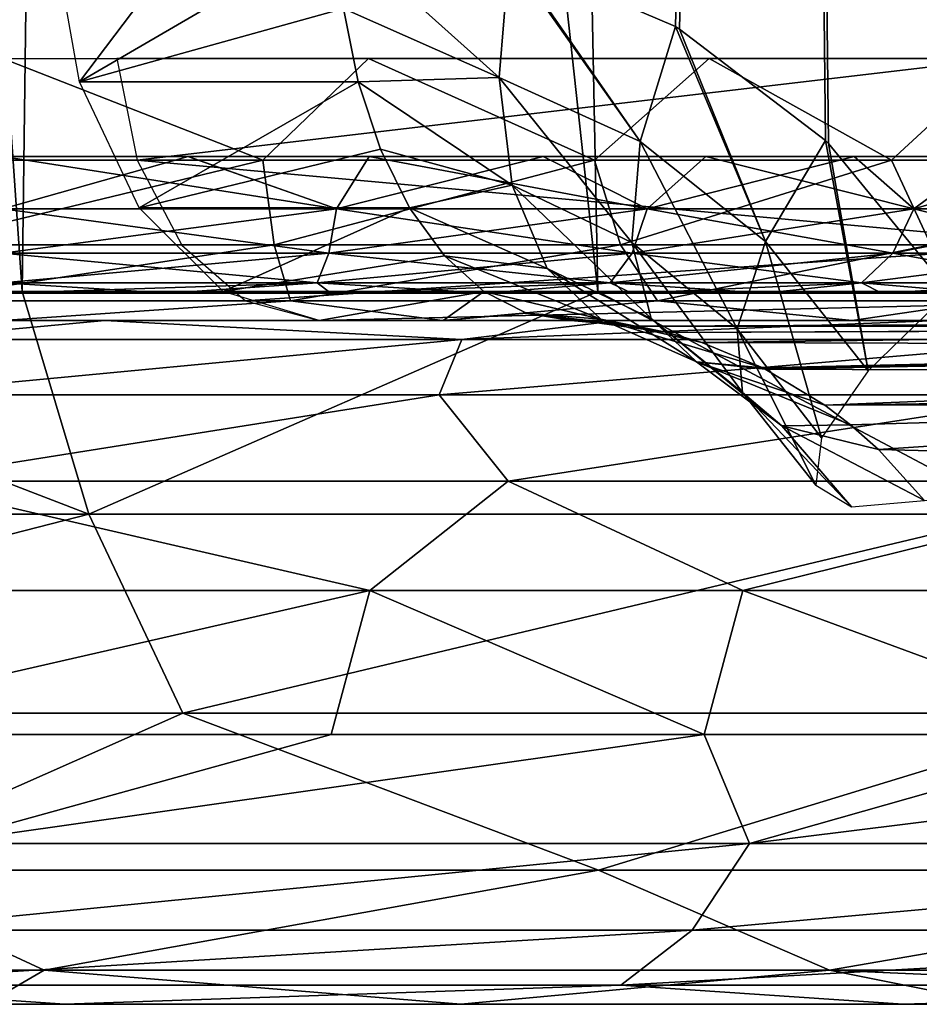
# Model space of a CAD drawing. Header units: millimetres. Extents: x -148 to 148, y -43 to 91.
# Tile 14 of 149: x -89.88 to -83.3, y -42.75 to -35.55. Entities that reach past the tile are written whole.
import ezdxf

# ---------------------------------------------------------------- set-up
doc = ezdxf.new("R2010")
doc.units = ezdxf.units.MM
doc.header["$LTSCALE"] = 65.185185
for name, color, linetype in [('148', 7, 'CONTINUOUS'), ('149', 7, 'CONTINUOUS'), ('20', 7, 'CONTINUOUS'), ('27', 7, 'CONTINUOUS'), ('29', 7, 'CONTINUOUS'), ('30', 7, 'CONTINUOUS'), ('322', 7, 'CONTINUOUS'), ('323', 7, 'CONTINUOUS'), ('324', 7, 'CONTINUOUS'), ('34', 7, 'CONTINUOUS'), ('44', 7, 'CONTINUOUS'), ('47', 7, 'CONTINUOUS'), ('50', 7, 'CONTINUOUS'), ('79', 7, 'CONTINUOUS'), ('81', 7, 'CONTINUOUS')]:
    doc.layers.add(name, color=color, linetype=linetype)

msp = doc.modelspace()

# ---------------------------------------------------------------- linework, layer by layer
at = {"layer": '148', "color": 7, "linetype": 'Continuous'}
for points in [[(-90.6364, -36.5774, -10.9791), (-90.0006, -35.833, -11.1677), (-88.1001, -36.5774, -11.1325), (-90.6364, -36.5774, -10.9791)], [(-90.0006, -35.833, -11.1677), (-87.3262, -35.833, -11.5197), (-88.1001, -36.5774, -11.1325), (-90.0006, -35.833, -11.1677)], [(-88.1001, -36.5774, -11.1325), (-87.3262, -35.833, -11.5197), (-85.6742, -36.5774, -11.8884), (-88.1001, -36.5774, -11.1325)], [(-87.3262, -35.833, -11.5197), (-84.834, -35.833, -12.5519), (-85.6742, -36.5774, -11.8884), (-87.3262, -35.833, -11.5197)], [(-85.6742, -36.5774, -11.8884), (-84.834, -35.833, -12.5519), (-83.4997, -36.5774, -13.2029), (-85.6742, -36.5774, -11.8884)], [(-84.834, -35.833, -12.5519), (-82.694, -35.833, -14.194), (-83.4997, -36.5774, -13.2029), (-84.834, -35.833, -12.5519)], [(-83.4997, -36.5774, -13.2029), (-82.694, -35.833, -14.194), (-81.7029, -36.5774, -14.9997), (-83.4997, -36.5774, -13.2029)], [(-90.6364, -36.5774, -10.9791), (-88.1001, -36.5774, -11.1325), (-90.6645, -37.1978, -10.5151), (-90.6364, -36.5774, -10.9791)], [(-90.6645, -37.1978, -10.5151), (-88.1001, -36.5774, -11.1325), (-88.0163, -37.1978, -10.6753), (-90.6645, -37.1978, -10.5151)], [(-88.1001, -36.5774, -11.1325), (-85.6742, -36.5774, -11.8884), (-88.0163, -37.1978, -10.6753), (-88.1001, -36.5774, -11.1325)], [(-88.0163, -37.1978, -10.6753), (-85.6742, -36.5774, -11.8884), (-85.4834, -37.1978, -11.4646), (-88.0163, -37.1978, -10.6753)], [(-85.6742, -36.5774, -11.8884), (-83.4997, -36.5774, -13.2029), (-85.4834, -37.1978, -11.4646), (-85.6742, -36.5774, -11.8884)], [(-85.4834, -37.1978, -11.4646), (-83.4997, -36.5774, -13.2029), (-83.213, -37.1978, -12.8371), (-85.4834, -37.1978, -11.4646)], [(-83.4997, -36.5774, -13.2029), (-81.7029, -36.5774, -14.9997), (-83.213, -37.1978, -12.8371), (-83.4997, -36.5774, -13.2029)], [(-90.7042, -37.6072, -9.8581), (-88.0163, -37.1978, -10.6753), (-87.8977, -37.6072, -10.0279), (-90.7042, -37.6072, -9.8581)], [(-90.6645, -37.1978, -10.5151), (-88.0163, -37.1978, -10.6753), (-90.7042, -37.6072, -9.8581), (-90.6645, -37.1978, -10.5151)], [(-88.0163, -37.1978, -10.6753), (-85.4834, -37.1978, -11.4646), (-87.8977, -37.6072, -10.0279), (-88.0163, -37.1978, -10.6753)], [(-87.8977, -37.6072, -10.0279), (-85.4834, -37.1978, -11.4646), (-85.2133, -37.6072, -10.8644), (-87.8977, -37.6072, -10.0279)], [(-85.4834, -37.1978, -11.4646), (-83.213, -37.1978, -12.8371), (-85.2133, -37.6072, -10.8644), (-85.4834, -37.1978, -11.4646)], [(-85.2133, -37.6072, -10.8644), (-83.213, -37.1978, -12.8371), (-82.8071, -37.6072, -12.3189), (-85.2133, -37.6072, -10.8644)], [(-90.0007, -37.75, -9.0757), (-90.7042, -37.6072, -9.8581), (-87.8977, -37.6072, -10.0279), (-90.0007, -37.75, -9.0757)], [(-86.7848, -37.75, -9.4989), (-90.0007, -37.75, -9.0757), (-87.8977, -37.6072, -10.0279), (-86.7848, -37.75, -9.4989)], [(-86.7848, -37.75, -9.4989), (-87.8977, -37.6072, -10.0279), (-85.2133, -37.6072, -10.8644), (-86.7848, -37.75, -9.4989)], [(-83.788, -37.75, -10.7401), (-86.7848, -37.75, -9.4989), (-85.2133, -37.6072, -10.8644), (-83.788, -37.75, -10.7401)], [(-83.788, -37.75, -10.7401), (-85.2133, -37.6072, -10.8644), (-82.8071, -37.6072, -12.3189), (-83.788, -37.75, -10.7401)], [(-81.2147, -37.75, -12.7147), (-83.788, -37.75, -10.7401), (-82.8071, -37.6072, -12.3189), (-81.2147, -37.75, -12.7147)]]:
    msp.add_3dface(points, dxfattribs=at)
at = {"layer": '149', "color": 7, "linetype": 'Continuous'}
for points in [[(-82.694, -35.833, -28.806), (-89.1666, -35.833, -35.2786), (-89.0191, -36.5788, -35.4261), (-82.694, -35.833, -28.806)], [(-82.547, -36.5774, -28.953), (-82.694, -35.833, -28.806), (-89.0191, -36.5788, -35.4261), (-82.547, -36.5774, -28.953)], [(-82.2183, -37.1978, -29.2817), (-82.547, -36.5774, -28.953), (-89.0191, -36.5788, -35.4261), (-82.2183, -37.1978, -29.2817)], [(-88.6905, -37.1983, -35.7547), (-82.2183, -37.1978, -29.2817), (-89.0191, -36.5788, -35.4261), (-88.6905, -37.1983, -35.7547)], [(-88.2255, -37.6072, -36.2197), (-82.2183, -37.1978, -29.2817), (-88.6905, -37.1983, -35.7547), (-88.2255, -37.6072, -36.2197)], [(-81.7529, -37.6072, -29.7471), (-82.2183, -37.1978, -29.2817), (-88.2255, -37.6072, -36.2197), (-81.7529, -37.6072, -29.7471)], [(-87.6873, -37.75, -36.7579), (-81.7529, -37.6072, -29.7471), (-88.2255, -37.6072, -36.2197), (-87.6873, -37.75, -36.7579)], [(-87.6873, -37.75, -36.7579), (-81.2147, -37.75, -30.2853), (-81.7529, -37.6072, -29.7471), (-87.6873, -37.75, -36.7579)]]:
    msp.add_3dface(points, dxfattribs=at)
at = {"layer": '20', "color": 7, "linetype": 'Continuous'}
for points in [[(-89.5467, -42.75, 24.5102), (-93.1808, -42.75, 28.7782), (-94.1168, -42.75, 19.5701), (-89.5467, -42.75, 24.5102)], [(-90.1283, -42.75, 31.4979), (-93.1808, -42.75, 28.7782), (-89.5467, -42.75, 24.5102), (-90.1283, -42.75, 31.4979)], [(-86.6518, -42.75, 34.2473), (-90.1283, -42.75, 31.4979), (-89.5467, -42.75, 24.5102), (-86.6518, -42.75, 34.2473)], [(-83.4162, -42.75, 29.6778), (-86.6518, -42.75, 34.2473), (-89.5467, -42.75, 24.5102), (-83.4162, -42.75, 29.6778)], [(-82.712, -42.75, 37.0119), (-86.6518, -42.75, 34.2473), (-83.4162, -42.75, 29.6778), (-82.712, -42.75, 37.0119)], [(-79.6773, -42.75, 32.3087), (-82.712, -42.75, 37.0119), (-83.4162, -42.75, 29.6778), (-79.6773, -42.75, 32.3087)]]:
    msp.add_3dface(points, dxfattribs=at)
at = {"layer": '27', "color": 7, "linetype": 'Continuous'}
for points in [[(-91.9554, -37.75, 12.2819), (-90.0007, -37.75, -9.0757), (-89.2547, -37.75, 16.0054), (-91.9554, -37.75, 12.2819)], [(-90.0007, -37.75, -9.0757), (-86.7848, -37.75, -9.4989), (-89.2547, -37.75, 16.0054), (-90.0007, -37.75, -9.0757)], [(-89.2547, -37.75, 16.0054), (-86.7848, -37.75, -9.4989), (-85.4981, -37.75, 20.0505), (-89.2547, -37.75, 16.0054)], [(-86.7808, -37.75, -37.4135), (-85.849, -37.75, -38.069), (-87.6873, -37.75, -36.7579), (-86.7808, -37.75, -37.4135)], [(-87.6873, -37.75, -36.7579), (-85.849, -37.75, -38.069), (-81.2147, -37.75, -30.2853), (-87.6873, -37.75, -36.7579)], [(-86.7848, -37.75, -9.4989), (-83.788, -37.75, -10.7401), (-85.4981, -37.75, 20.0505), (-86.7848, -37.75, -9.4989)], [(-81.2147, -37.75, -30.2853), (-85.849, -37.75, -38.069), (-75.5763, -37.75, -27.7963), (-81.2147, -37.75, -30.2853)], [(-85.4981, -37.75, 20.0505), (-83.788, -37.75, -10.7401), (-83.1552, -37.75, 22.1774), (-85.4981, -37.75, 20.0505)], [(-83.788, -37.75, -10.7401), (-81.2147, -37.75, -12.7147), (-83.1552, -37.75, 22.1774), (-83.788, -37.75, -10.7401)]]:
    msp.add_3dface(points, dxfattribs=at)
at = {"layer": '29', "color": 7, "linetype": 'Continuous'}
for points in [[(-87.3162, -39.7239, 22.2127), (-91.9253, -40.7761, 17.7969), (-91.6465, -39.7239, 17.5327), (-87.3162, -39.7239, 22.2127)], [(-87.5987, -40.7761, 22.4724), (-91.9253, -40.7761, 17.7969), (-87.3162, -39.7239, 22.2127), (-87.5987, -40.7761, 22.4724)], [(-84.8709, -40.7761, 24.9222), (-87.5987, -40.7761, 22.4724), (-87.3162, -39.7239, 22.2127), (-84.8709, -40.7761, 24.9222)], [(-84.5894, -39.7239, 24.6587), (-84.8709, -40.7761, 24.9222), (-87.3162, -39.7239, 22.2127), (-84.5894, -39.7239, 24.6587)], [(-81.7271, -40.7761, 27.4209), (-84.8709, -40.7761, 24.9222), (-84.5894, -39.7239, 24.6587), (-81.7271, -40.7761, 27.4209)], [(-81.4399, -39.7239, 27.1575), (-81.7271, -40.7761, 27.4209), (-84.5894, -39.7239, 24.6587), (-81.4399, -39.7239, 27.1575)]]:
    msp.add_3dface(points, dxfattribs=at)
at = {"layer": '30', "color": 7, "linetype": 'Continuous'}
for points in [[(-93.6022, -37.5378, 35.7529), (-89.8602, -37.5378, 38.7061), (-92.2525, -3, 39.1627), (-93.6022, -37.5378, 35.7529)], [(-92.2525, -3, 39.1627), (-89.8602, -37.5378, 38.7061), (-89.4111, -3, 41.2711), (-92.2525, -3, 39.1627)], [(-89.8602, -37.5378, 38.7061), (-85.6481, -37.5378, 41.6551), (-89.4111, -3, 41.2711), (-89.8602, -37.5378, 38.7061)], [(-89.4111, -3, 41.2711), (-85.6481, -37.5378, 41.6551), (-86.3352, -3, 43.3693), (-89.4111, -3, 41.2711)], [(-85.6481, -37.5378, 41.6551), (-82.567, -37.5378, 43.6052), (-86.3352, -3, 43.3693), (-85.6481, -37.5378, 41.6551)], [(-86.3352, -3, 43.3693), (-82.567, -37.5378, 43.6052), (-83.014, -3, 45.4497), (-86.3352, -3, 43.3693)], [(-86.2775, -35.0885, -41.3909), (-84.3395, -3, -44.6407), (-85.0818, -35.6009, -42.1466), (-86.2775, -35.0885, -41.3909)], [(-85.0818, -35.6009, -42.1466), (-84.3395, -3, -44.6407), (-85.0514, -35.6187, -42.1652), (-85.0818, -35.6009, -42.1466)], [(-85.0514, -35.6187, -42.1652), (-84.3395, -3, -44.6407), (-83.9846, -36.4331, -42.7962), (-85.0514, -35.6187, -42.1652)], [(-83.9846, -36.4331, -42.7962), (-84.3395, -3, -44.6407), (-83.9612, -36.4557, -42.8095), (-83.9846, -36.4331, -42.7962)], [(-83.9612, -36.4557, -42.8095), (-84.3395, -3, -44.6407), (-83.0737, -37.5378, -43.2953), (-83.9612, -36.4557, -42.8095)], [(-84.3395, -3, -44.6407), (-80.9539, -3, -46.6545), (-83.0737, -37.5378, -43.2953), (-84.3395, -3, -44.6407)]]:
    msp.add_3dface(points, dxfattribs=at)
at = {"layer": '322', "color": 98, "linetype": 'Continuous', "true_color": 0x001a00}
for points in [[(-98.1592, -37.55, -19.1174), (-98.5, -37.55, -21.5), (-81.8408, -37.55, -19.1174), (-98.1592, -37.55, -19.1174)], [(-98.5, -37.55, -21.5), (-81.5, -37.55, -21.5), (-81.8408, -37.55, -19.1174), (-98.5, -37.55, -21.5)], [(-98.1592, -37.55, -23.8826), (-81.5, -37.55, -21.5), (-98.5, -37.55, -21.5), (-98.1592, -37.55, -23.8826)], [(-82.2632, -37.55, -17.9798), (-98.1592, -37.55, -19.1174), (-81.8408, -37.55, -19.1174), (-82.2632, -37.55, -17.9798)], [(-97.7368, -37.55, -17.9798), (-98.1592, -37.55, -19.1174), (-82.2632, -37.55, -17.9798), (-97.7368, -37.55, -17.9798)], [(-97.7368, -37.55, -25.0202), (-81.8408, -37.55, -23.8826), (-98.1592, -37.55, -23.8826), (-97.7368, -37.55, -25.0202)], [(-81.8408, -37.55, -23.8826), (-81.5, -37.55, -21.5), (-98.1592, -37.55, -23.8826), (-81.8408, -37.55, -23.8826)], [(-82.844, -37.55, -16.9129), (-97.7368, -37.55, -17.9798), (-82.2632, -37.55, -17.9798), (-82.844, -37.55, -16.9129)], [(-97.156, -37.55, -16.9129), (-97.7368, -37.55, -17.9798), (-82.844, -37.55, -16.9129), (-97.156, -37.55, -16.9129)], [(-97.156, -37.55, -26.0871), (-82.2632, -37.55, -25.0202), (-97.7368, -37.55, -25.0202), (-97.156, -37.55, -26.0871)], [(-82.2632, -37.55, -25.0202), (-81.8408, -37.55, -23.8826), (-97.7368, -37.55, -25.0202), (-82.2632, -37.55, -25.0202)], [(-96.4293, -37.55, -15.94), (-97.156, -37.55, -16.9129), (-83.5707, -37.55, -15.94), (-96.4293, -37.55, -15.94)], [(-83.5707, -37.55, -15.94), (-97.156, -37.55, -16.9129), (-82.844, -37.55, -16.9129), (-83.5707, -37.55, -15.94)], [(-96.4293, -37.55, -27.06), (-82.844, -37.55, -26.0871), (-97.156, -37.55, -26.0871), (-96.4293, -37.55, -27.06)], [(-82.844, -37.55, -26.0871), (-82.2632, -37.55, -25.0202), (-97.156, -37.55, -26.0871), (-82.844, -37.55, -26.0871)], [(-84.4283, -37.55, -15.0808), (-96.4293, -37.55, -15.94), (-83.5707, -37.55, -15.94), (-84.4283, -37.55, -15.0808)], [(-95.5717, -37.55, -15.0808), (-96.4293, -37.55, -15.94), (-84.4283, -37.55, -15.0808), (-95.5717, -37.55, -15.0808)], [(-83.5707, -37.55, -27.06), (-82.844, -37.55, -26.0871), (-96.4293, -37.55, -27.06), (-83.5707, -37.55, -27.06)], [(-95.5717, -37.55, -27.9192), (-83.5707, -37.55, -27.06), (-96.4293, -37.55, -27.06), (-95.5717, -37.55, -27.9192)], [(-85.3997, -37.55, -14.3525), (-95.5717, -37.55, -15.0808), (-84.4283, -37.55, -15.0808), (-85.3997, -37.55, -14.3525)], [(-94.6003, -37.55, -14.3525), (-95.5717, -37.55, -15.0808), (-85.3997, -37.55, -14.3525), (-94.6003, -37.55, -14.3525)], [(-84.4283, -37.55, -27.9192), (-83.5707, -37.55, -27.06), (-95.5717, -37.55, -27.9192), (-84.4283, -37.55, -27.9192)], [(-94.6003, -37.55, -28.6475), (-84.4283, -37.55, -27.9192), (-95.5717, -37.55, -27.9192), (-94.6003, -37.55, -28.6475)], [(-93.5349, -37.55, -29.23), (-85.3997, -37.55, -28.6475), (-94.6003, -37.55, -28.6475), (-93.5349, -37.55, -29.23)], [(-86.4651, -37.55, -13.77), (-94.6003, -37.55, -14.3525), (-85.3997, -37.55, -14.3525), (-86.4651, -37.55, -13.77)], [(-93.5349, -37.55, -13.77), (-94.6003, -37.55, -14.3525), (-86.4651, -37.55, -13.77), (-93.5349, -37.55, -13.77)], [(-85.3997, -37.55, -28.6475), (-84.4283, -37.55, -27.9192), (-94.6003, -37.55, -28.6475), (-85.3997, -37.55, -28.6475)], [(-92.3975, -37.55, -29.6548), (-86.4651, -37.55, -29.23), (-93.5349, -37.55, -29.23), (-92.3975, -37.55, -29.6548)], [(-87.6025, -37.55, -13.3452), (-93.5349, -37.55, -13.77), (-86.4651, -37.55, -13.77), (-87.6025, -37.55, -13.3452)], [(-92.3975, -37.55, -13.3452), (-93.5349, -37.55, -13.77), (-87.6025, -37.55, -13.3452), (-92.3975, -37.55, -13.3452)], [(-86.4651, -37.55, -29.23), (-85.3997, -37.55, -28.6475), (-93.5349, -37.55, -29.23), (-86.4651, -37.55, -29.23)], [(-91.2111, -37.55, -29.9132), (-87.6025, -37.55, -29.6548), (-92.3975, -37.55, -29.6548), (-91.2111, -37.55, -29.9132)], [(-87.6025, -37.55, -29.6548), (-86.4651, -37.55, -29.23), (-92.3975, -37.55, -29.6548), (-87.6025, -37.55, -29.6548)], [(-88.7889, -37.55, -13.0868), (-92.3975, -37.55, -13.3452), (-87.6025, -37.55, -13.3452), (-88.7889, -37.55, -13.0868)], [(-91.2111, -37.55, -13.0868), (-92.3975, -37.55, -13.3452), (-88.7889, -37.55, -13.0868), (-91.2111, -37.55, -13.0868)], [(-90, -37.55, -29.9999), (-88.7889, -37.55, -29.9132), (-91.2111, -37.55, -29.9132), (-90, -37.55, -29.9999)], [(-88.7889, -37.55, -29.9132), (-87.6025, -37.55, -29.6548), (-91.2111, -37.55, -29.9132), (-88.7889, -37.55, -29.9132)], [(-90, -37.55, -13.0001), (-91.2111, -37.55, -13.0868), (-88.7889, -37.55, -13.0868), (-90, -37.55, -13.0001)]]:
    msp.add_3dface(points, dxfattribs=at)
at = {"layer": '323', "color": 98, "linetype": 'Continuous', "true_color": 0x001a00}
for points in [[(-88.6466, -36.55, -12.0969), (-90, -36.55, -12), (-87.5609, -36.9327, -12.3972), (-88.6466, -36.55, -12.0969)], [(-87.5609, -36.9327, -12.3972), (-90, -36.55, -12), (-90, -36.9327, -12.0761), (-87.5609, -36.9327, -12.3972)], [(-87.3207, -36.55, -12.3856), (-88.6466, -36.55, -12.0969), (-87.5609, -36.9327, -12.3972), (-87.3207, -36.55, -12.3856)], [(-85.2881, -36.9327, -13.3387), (-87.3207, -36.55, -12.3856), (-87.5609, -36.9327, -12.3972), (-85.2881, -36.9327, -13.3387)], [(-86.0495, -36.55, -12.8603), (-87.3207, -36.55, -12.3856), (-85.2881, -36.9327, -13.3387), (-86.0495, -36.55, -12.8603)], [(-84.8589, -36.55, -13.5113), (-86.0495, -36.55, -12.8603), (-85.2881, -36.9327, -13.3387), (-84.8589, -36.55, -13.5113)], [(-83.3363, -36.9327, -14.8363), (-84.8589, -36.55, -13.5113), (-85.2881, -36.9327, -13.3387), (-83.3363, -36.9327, -14.8363)], [(-83.7732, -36.55, -14.3252), (-84.8589, -36.55, -13.5113), (-83.3363, -36.9327, -14.8363), (-83.7732, -36.55, -14.3252)], [(-82.8147, -36.55, -15.2854), (-83.7732, -36.55, -14.3252), (-83.3363, -36.9327, -14.8363), (-82.8147, -36.55, -15.2854)], [(-81.8387, -36.9327, -16.7881), (-82.8147, -36.55, -15.2854), (-83.3363, -36.9327, -14.8363), (-81.8387, -36.9327, -16.7881)], [(-87.5609, -36.9327, -12.3972), (-90, -36.9327, -12.0761), (-87.6171, -37.2574, -12.6069), (-87.5609, -36.9327, -12.3972)], [(-87.6171, -37.2574, -12.6069), (-90, -36.9327, -12.0761), (-90, -37.2574, -12.2932), (-87.6171, -37.2574, -12.6069)], [(-85.3966, -37.2574, -13.5267), (-87.5609, -36.9327, -12.3972), (-87.6171, -37.2574, -12.6069), (-85.3966, -37.2574, -13.5267)], [(-85.2881, -36.9327, -13.3387), (-87.5609, -36.9327, -12.3972), (-85.3966, -37.2574, -13.5267), (-85.2881, -36.9327, -13.3387)], [(-83.4898, -37.2574, -14.9898), (-85.2881, -36.9327, -13.3387), (-85.3966, -37.2574, -13.5267), (-83.4898, -37.2574, -14.9898)], [(-83.3363, -36.9327, -14.8363), (-85.2881, -36.9327, -13.3387), (-83.4898, -37.2574, -14.9898), (-83.3363, -36.9327, -14.8363)], [(-82.0267, -37.2574, -16.8966), (-83.3363, -36.9327, -14.8363), (-83.4898, -37.2574, -14.9898), (-82.0267, -37.2574, -16.8966)], [(-81.8387, -36.9327, -16.7881), (-83.3363, -36.9327, -14.8363), (-82.0267, -37.2574, -16.8966), (-81.8387, -36.9327, -16.7881)], [(-87.7012, -37.4742, -12.9207), (-90, -37.2574, -12.2932), (-90, -37.4742, -12.618), (-87.7012, -37.4742, -12.9207)], [(-87.6171, -37.2574, -12.6069), (-90, -37.2574, -12.2932), (-87.7012, -37.4742, -12.9207), (-87.6171, -37.2574, -12.6069)], [(-85.559, -37.4742, -13.808), (-87.6171, -37.2574, -12.6069), (-87.7012, -37.4742, -12.9207), (-85.559, -37.4742, -13.808)], [(-85.3966, -37.2574, -13.5267), (-87.6171, -37.2574, -12.6069), (-85.559, -37.4742, -13.808), (-85.3966, -37.2574, -13.5267)], [(-83.7195, -37.4742, -15.2195), (-85.3966, -37.2574, -13.5267), (-85.559, -37.4742, -13.808), (-83.7195, -37.4742, -15.2195)], [(-83.4898, -37.2574, -14.9898), (-85.3966, -37.2574, -13.5267), (-83.7195, -37.4742, -15.2195), (-83.4898, -37.2574, -14.9898)], [(-82.308, -37.4742, -17.059), (-83.4898, -37.2574, -14.9898), (-83.7195, -37.4742, -15.2195), (-82.308, -37.4742, -17.059)], [(-82.0267, -37.2574, -16.8966), (-83.4898, -37.2574, -14.9898), (-82.308, -37.4742, -17.059), (-82.0267, -37.2574, -16.8966)], [(-90, -37.55, -13.0001), (-88.7889, -37.55, -13.0868), (-90, -37.4742, -12.618), (-90, -37.55, -13.0001)], [(-88.7889, -37.55, -13.0868), (-87.7012, -37.4742, -12.9207), (-90, -37.4742, -12.618), (-88.7889, -37.55, -13.0868)], [(-88.7889, -37.55, -13.0868), (-87.6025, -37.55, -13.3452), (-87.7012, -37.4742, -12.9207), (-88.7889, -37.55, -13.0868)], [(-86.4651, -37.55, -13.77), (-85.559, -37.4742, -13.808), (-87.7012, -37.4742, -12.9207), (-86.4651, -37.55, -13.77)], [(-87.6025, -37.55, -13.3452), (-86.4651, -37.55, -13.77), (-87.7012, -37.4742, -12.9207), (-87.6025, -37.55, -13.3452)], [(-86.4651, -37.55, -13.77), (-85.3997, -37.55, -14.3525), (-85.559, -37.4742, -13.808), (-86.4651, -37.55, -13.77)], [(-85.3997, -37.55, -14.3525), (-84.4283, -37.55, -15.0808), (-85.559, -37.4742, -13.808), (-85.3997, -37.55, -14.3525)], [(-84.4283, -37.55, -15.0808), (-83.7195, -37.4742, -15.2195), (-85.559, -37.4742, -13.808), (-84.4283, -37.55, -15.0808)], [(-84.4283, -37.55, -15.0808), (-83.5707, -37.55, -15.94), (-83.7195, -37.4742, -15.2195), (-84.4283, -37.55, -15.0808)], [(-82.844, -37.55, -16.9129), (-82.308, -37.4742, -17.059), (-83.7195, -37.4742, -15.2195), (-82.844, -37.55, -16.9129)], [(-83.5707, -37.55, -15.94), (-82.844, -37.55, -16.9129), (-83.7195, -37.4742, -15.2195), (-83.5707, -37.55, -15.94)]]:
    msp.add_3dface(points, dxfattribs=at)
at = {"layer": '324', "color": 98, "linetype": 'Continuous', "true_color": 0x001a00}
for points in [[(-90, -36.55, -31), (-88.6465, -36.55, -30.9031), (-90, -36.9327, -30.9239), (-90, -36.55, -31)], [(-90, -36.9327, -30.9239), (-88.6465, -36.55, -30.9031), (-87.5609, -36.9327, -30.6028), (-90, -36.9327, -30.9239)], [(-88.6465, -36.55, -30.9031), (-87.3207, -36.55, -30.6143), (-87.5609, -36.9327, -30.6028), (-88.6465, -36.55, -30.9031)], [(-87.3207, -36.55, -30.6143), (-86.0495, -36.55, -30.1396), (-87.5609, -36.9327, -30.6028), (-87.3207, -36.55, -30.6143)], [(-87.5609, -36.9327, -30.6028), (-86.0495, -36.55, -30.1396), (-85.2881, -36.9327, -29.6613), (-87.5609, -36.9327, -30.6028)], [(-86.0495, -36.55, -30.1396), (-84.8589, -36.55, -29.4887), (-85.2881, -36.9327, -29.6613), (-86.0495, -36.55, -30.1396)], [(-84.8589, -36.55, -29.4887), (-83.7732, -36.55, -28.6748), (-85.2881, -36.9327, -29.6613), (-84.8589, -36.55, -29.4887)], [(-85.2881, -36.9327, -29.6613), (-83.7732, -36.55, -28.6748), (-83.3363, -36.9327, -28.1637), (-85.2881, -36.9327, -29.6613)], [(-83.7732, -36.55, -28.6748), (-82.8146, -36.55, -27.7146), (-83.3363, -36.9327, -28.1637), (-83.7732, -36.55, -28.6748)], [(-82.8146, -36.55, -27.7146), (-82.0025, -36.55, -26.6273), (-83.3363, -36.9327, -28.1637), (-82.8146, -36.55, -27.7146)], [(-83.3363, -36.9327, -28.1637), (-82.0025, -36.55, -26.6273), (-81.8387, -36.9327, -26.2119), (-83.3363, -36.9327, -28.1637)], [(-90, -36.9327, -30.9239), (-87.5609, -36.9327, -30.6028), (-90, -37.2574, -30.7068), (-90, -36.9327, -30.9239)], [(-90, -37.2574, -30.7068), (-87.5609, -36.9327, -30.6028), (-87.6171, -37.2574, -30.3931), (-90, -37.2574, -30.7068)], [(-87.5609, -36.9327, -30.6028), (-85.2881, -36.9327, -29.6613), (-87.6171, -37.2574, -30.3931), (-87.5609, -36.9327, -30.6028)], [(-87.6171, -37.2574, -30.3931), (-85.2881, -36.9327, -29.6613), (-85.3966, -37.2574, -29.4733), (-87.6171, -37.2574, -30.3931)], [(-85.2881, -36.9327, -29.6613), (-83.3363, -36.9327, -28.1637), (-85.3966, -37.2574, -29.4733), (-85.2881, -36.9327, -29.6613)], [(-85.3966, -37.2574, -29.4733), (-83.3363, -36.9327, -28.1637), (-83.4898, -37.2574, -28.0102), (-85.3966, -37.2574, -29.4733)], [(-83.3363, -36.9327, -28.1637), (-81.8387, -36.9327, -26.2119), (-83.4898, -37.2574, -28.0102), (-83.3363, -36.9327, -28.1637)], [(-83.4898, -37.2574, -28.0102), (-81.8387, -36.9327, -26.2119), (-82.0267, -37.2574, -26.1034), (-83.4898, -37.2574, -28.0102)], [(-90, -37.2574, -30.7068), (-87.6171, -37.2574, -30.3931), (-90, -37.4742, -30.382), (-90, -37.2574, -30.7068)], [(-90, -37.4742, -30.382), (-87.6171, -37.2574, -30.3931), (-87.7012, -37.4742, -30.0793), (-90, -37.4742, -30.382)], [(-87.6171, -37.2574, -30.3931), (-85.3966, -37.2574, -29.4733), (-87.7012, -37.4742, -30.0793), (-87.6171, -37.2574, -30.3931)], [(-87.7012, -37.4742, -30.0793), (-85.3966, -37.2574, -29.4733), (-85.559, -37.4742, -29.192), (-87.7012, -37.4742, -30.0793)], [(-85.3966, -37.2574, -29.4733), (-83.4898, -37.2574, -28.0102), (-85.559, -37.4742, -29.192), (-85.3966, -37.2574, -29.4733)], [(-85.559, -37.4742, -29.192), (-83.4898, -37.2574, -28.0102), (-83.7195, -37.4742, -27.7805), (-85.559, -37.4742, -29.192)], [(-83.4898, -37.2574, -28.0102), (-82.0267, -37.2574, -26.1034), (-83.7195, -37.4742, -27.7805), (-83.4898, -37.2574, -28.0102)], [(-83.7195, -37.4742, -27.7805), (-82.0267, -37.2574, -26.1034), (-82.308, -37.4742, -25.941), (-83.7195, -37.4742, -27.7805)], [(-90, -37.55, -29.9999), (-90, -37.4742, -30.382), (-87.7012, -37.4742, -30.0793), (-90, -37.55, -29.9999)], [(-88.7889, -37.55, -29.9132), (-90, -37.55, -29.9999), (-87.7012, -37.4742, -30.0793), (-88.7889, -37.55, -29.9132)], [(-87.6025, -37.55, -29.6548), (-88.7889, -37.55, -29.9132), (-87.7012, -37.4742, -30.0793), (-87.6025, -37.55, -29.6548)], [(-87.6025, -37.55, -29.6548), (-87.7012, -37.4742, -30.0793), (-85.559, -37.4742, -29.192), (-87.6025, -37.55, -29.6548)], [(-86.4651, -37.55, -29.23), (-87.6025, -37.55, -29.6548), (-85.559, -37.4742, -29.192), (-86.4651, -37.55, -29.23)], [(-85.3997, -37.55, -28.6475), (-86.4651, -37.55, -29.23), (-85.559, -37.4742, -29.192), (-85.3997, -37.55, -28.6475)], [(-85.3997, -37.55, -28.6475), (-85.559, -37.4742, -29.192), (-83.7195, -37.4742, -27.7805), (-85.3997, -37.55, -28.6475)], [(-84.4283, -37.55, -27.9192), (-85.3997, -37.55, -28.6475), (-83.7195, -37.4742, -27.7805), (-84.4283, -37.55, -27.9192)], [(-83.5707, -37.55, -27.06), (-84.4283, -37.55, -27.9192), (-83.7195, -37.4742, -27.7805), (-83.5707, -37.55, -27.06)], [(-83.5707, -37.55, -27.06), (-83.7195, -37.4742, -27.7805), (-82.308, -37.4742, -25.941), (-83.5707, -37.55, -27.06)], [(-82.844, -37.55, -26.0871), (-83.5707, -37.55, -27.06), (-82.308, -37.4742, -25.941), (-82.844, -37.55, -26.0871)]]:
    msp.add_3dface(points, dxfattribs=at)
at = {"layer": '34', "color": 7, "linetype": 'Continuous'}
for points in [[(-93.6022, -37.5378, 35.7529), (-95.7399, -39.1671, 33.4367), (-89.3718, -39.1671, 38.6479), (-93.6022, -37.5378, 35.7529)], [(-89.8602, -37.5378, 38.7061), (-93.6022, -37.5378, 35.7529), (-89.3718, -39.1671, 38.6479), (-89.8602, -37.5378, 38.7061)], [(-85.6481, -37.5378, 41.6551), (-89.8602, -37.5378, 38.7061), (-89.3718, -39.1671, 38.6479), (-85.6481, -37.5378, 41.6551)], [(-85.6481, -37.5378, 41.6551), (-89.3718, -39.1671, 38.6479), (-82.5813, -39.1671, 43.2015), (-85.6481, -37.5378, 41.6551)], [(-82.567, -37.5378, 43.6052), (-85.6481, -37.5378, 41.6551), (-82.5813, -39.1671, 43.2015), (-82.567, -37.5378, 43.6052)], [(-95.7399, -39.1671, 33.4367), (-95.0517, -40.6223, 32.9674), (-89.3718, -39.1671, 38.6479), (-95.7399, -39.1671, 33.4367)], [(-95.0517, -40.6223, 32.9674), (-88.6854, -40.6223, 38.147), (-89.3718, -39.1671, 38.6479), (-95.0517, -40.6223, 32.9674)], [(-89.3718, -39.1671, 38.6479), (-88.6854, -40.6223, 38.147), (-82.5813, -39.1671, 43.2015), (-89.3718, -39.1671, 38.6479)], [(-88.6854, -40.6223, 38.147), (-81.8878, -40.6223, 42.675), (-82.5813, -39.1671, 43.2015), (-88.6854, -40.6223, 38.147)], [(-95.0517, -40.6223, 32.9674), (-91.2787, -41.7682, 34.6165), (-88.6854, -40.6223, 38.147), (-95.0517, -40.6223, 32.9674)], [(-91.2787, -41.7682, 34.6165), (-85.6445, -41.7682, 38.8192), (-88.6854, -40.6223, 38.147), (-91.2787, -41.7682, 34.6165)], [(-88.6854, -40.6223, 38.147), (-85.6445, -41.7682, 38.8192), (-81.8878, -40.6223, 42.675), (-88.6854, -40.6223, 38.147)], [(-85.6445, -41.7682, 38.8192), (-79.7109, -41.7682, 42.5626), (-81.8878, -40.6223, 42.675), (-85.6445, -41.7682, 38.8192)], [(-95.0292, -42.4998, 29.2762), (-89.6976, -42.4998, 33.9694), (-91.2787, -41.7682, 34.6165), (-95.0292, -42.4998, 29.2762)], [(-91.2787, -41.7682, 34.6165), (-89.6976, -42.4998, 33.9694), (-85.6445, -41.7682, 38.8192), (-91.2787, -41.7682, 34.6165)], [(-89.6976, -42.4998, 33.9694), (-83.9535, -42.4998, 38.1561), (-85.6445, -41.7682, 38.8192), (-89.6976, -42.4998, 33.9694)], [(-85.6445, -41.7682, 38.8192), (-83.9535, -42.4998, 38.1561), (-79.7109, -41.7682, 42.5626), (-85.6445, -41.7682, 38.8192)], [(-83.9535, -42.4998, 38.1561), (-77.8949, -42.4998, 41.88), (-79.7109, -41.7682, 42.5626), (-83.9535, -42.4998, 38.1561)], [(-95.0292, -42.4998, 29.2762), (-90.1283, -42.75, 31.4979), (-89.6976, -42.4998, 33.9694), (-95.0292, -42.4998, 29.2762)], [(-90.1283, -42.75, 31.4979), (-86.6518, -42.75, 34.2473), (-89.6976, -42.4998, 33.9694), (-90.1283, -42.75, 31.4979)], [(-89.6976, -42.4998, 33.9694), (-86.6518, -42.75, 34.2473), (-83.9535, -42.4998, 38.1561), (-89.6976, -42.4998, 33.9694)], [(-86.6518, -42.75, 34.2473), (-82.712, -42.75, 37.0119), (-83.9535, -42.4998, 38.1561), (-86.6518, -42.75, 34.2473)], [(-82.712, -42.75, 37.0119), (-78.2844, -42.75, 39.7638), (-83.9535, -42.4998, 38.1561), (-82.712, -42.75, 37.0119)], [(-83.9535, -42.4998, 38.1561), (-78.2844, -42.75, 39.7638), (-77.8949, -42.4998, 41.88), (-83.9535, -42.4998, 38.1561)]]:
    msp.add_3dface(points, dxfattribs=at)
at = {"layer": '44', "color": 7, "linetype": 'Continuous'}
for points in [[(-91.9554, -37.75, 12.2819), (-89.2547, -37.75, 16.0054), (-90.7454, -37.8888, 15.5803), (-91.9554, -37.75, 12.2819)], [(-90.7454, -37.8888, 15.5803), (-89.2547, -37.75, 16.0054), (-86.6447, -37.8888, 20.1926), (-90.7454, -37.8888, 15.5803)], [(-89.2547, -37.75, 16.0054), (-85.4981, -37.75, 20.0505), (-86.6447, -37.8888, 20.1926), (-89.2547, -37.75, 16.0054)], [(-86.6447, -37.8888, 20.1926), (-83.1552, -37.75, 22.1774), (-82.0215, -37.8888, 24.2869), (-86.6447, -37.8888, 20.1926)], [(-85.4981, -37.75, 20.0505), (-83.1552, -37.75, 22.1774), (-86.6447, -37.8888, 20.1926), (-85.4981, -37.75, 20.0505)], [(-90.7454, -37.8888, 15.5803), (-86.6447, -37.8888, 20.1926), (-90.915, -38.2931, 16.6908), (-90.7454, -37.8888, 15.5803)], [(-86.6447, -37.8888, 20.1926), (-86.8083, -38.2931, 21.1785), (-90.915, -38.2931, 16.6908), (-86.6447, -37.8888, 20.1926)], [(-86.6447, -37.8888, 20.1926), (-82.0215, -37.8888, 24.2869), (-86.8083, -38.2931, 21.1785), (-86.6447, -37.8888, 20.1926)], [(-82.0215, -37.8888, 24.2869), (-82.2358, -38.2931, 25.163), (-86.8083, -38.2931, 21.1785), (-82.0215, -37.8888, 24.2869)], [(-86.8083, -38.2931, 21.1785), (-90.7841, -38.9252, 17.891), (-90.915, -38.2931, 16.6908), (-86.8083, -38.2931, 21.1785)], [(-86.3046, -38.9252, 22.5617), (-90.7841, -38.9252, 17.891), (-86.8083, -38.2931, 21.1785), (-86.3046, -38.9252, 22.5617)], [(-82.2358, -38.2931, 25.163), (-86.3046, -38.9252, 22.5617), (-86.8083, -38.2931, 21.1785), (-82.2358, -38.2931, 25.163)], [(-81.3545, -38.9252, 26.6743), (-86.3046, -38.9252, 22.5617), (-82.2358, -38.2931, 25.163), (-81.3545, -38.9252, 26.6743)], [(-87.3162, -39.7239, 22.2127), (-91.6465, -39.7239, 17.5327), (-90.7841, -38.9252, 17.891), (-87.3162, -39.7239, 22.2127)], [(-86.3046, -38.9252, 22.5617), (-87.3162, -39.7239, 22.2127), (-90.7841, -38.9252, 17.891), (-86.3046, -38.9252, 22.5617)], [(-84.5894, -39.7239, 24.6587), (-87.3162, -39.7239, 22.2127), (-86.3046, -38.9252, 22.5617), (-84.5894, -39.7239, 24.6587)], [(-81.3545, -38.9252, 26.6743), (-84.5894, -39.7239, 24.6587), (-86.3046, -38.9252, 22.5617), (-81.3545, -38.9252, 26.6743)], [(-81.4399, -39.7239, 27.1575), (-84.5894, -39.7239, 24.6587), (-81.3545, -38.9252, 26.6743), (-81.4399, -39.7239, 27.1575)]]:
    msp.add_3dface(points, dxfattribs=at)
at = {"layer": '47', "color": 7, "linetype": 'Continuous'}
for points in [[(-91.9253, -40.7761, 17.7969), (-87.5987, -40.7761, 22.4724), (-90.4814, -41.5748, 20.149), (-91.9253, -40.7761, 17.7969)], [(-87.5987, -40.7761, 22.4724), (-84.8709, -40.7761, 24.9222), (-90.4814, -41.5748, 20.149), (-87.5987, -40.7761, 22.4724)], [(-90.4814, -41.5748, 20.149), (-84.8709, -40.7761, 24.9222), (-84.5396, -41.5748, 25.7693), (-90.4814, -41.5748, 20.149)], [(-84.8709, -40.7761, 24.9222), (-81.7271, -40.7761, 27.4209), (-84.5396, -41.5748, 25.7693), (-84.8709, -40.7761, 24.9222)], [(-84.5396, -41.5748, 25.7693), (-78.1208, -40.7761, 29.9583), (-77.8994, -41.5748, 30.6279), (-84.5396, -41.5748, 25.7693)], [(-81.7271, -40.7761, 27.4209), (-78.1208, -40.7761, 29.9583), (-84.5396, -41.5748, 25.7693), (-81.7271, -40.7761, 27.4209)], [(-84.5396, -41.5748, 25.7693), (-84.9592, -42.2069, 26.2783), (-90.9693, -42.2069, 20.593), (-84.5396, -41.5748, 25.7693)], [(-90.4814, -41.5748, 20.149), (-84.5396, -41.5748, 25.7693), (-90.9693, -42.2069, 20.593), (-90.4814, -41.5748, 20.149)], [(-84.5396, -41.5748, 25.7693), (-77.8994, -41.5748, 30.6279), (-84.9592, -42.2069, 26.2783), (-84.5396, -41.5748, 25.7693)], [(-77.8994, -41.5748, 30.6279), (-78.2599, -42.2069, 31.1804), (-84.9592, -42.2069, 26.2783), (-77.8994, -41.5748, 30.6279)], [(-84.9592, -42.2069, 26.2783), (-91.5753, -42.6112, 21.1445), (-90.9693, -42.2069, 20.593), (-84.9592, -42.2069, 26.2783)], [(-85.4805, -42.6112, 26.9105), (-91.5753, -42.6112, 21.1445), (-84.9592, -42.2069, 26.2783), (-85.4805, -42.6112, 26.9105)], [(-78.2599, -42.2069, 31.1804), (-85.4805, -42.6112, 26.9105), (-84.9592, -42.2069, 26.2783), (-78.2599, -42.2069, 31.1804)], [(-78.7077, -42.6112, 31.8666), (-85.4805, -42.6112, 26.9105), (-78.2599, -42.2069, 31.1804), (-78.7077, -42.6112, 31.8666)], [(-89.5467, -42.75, 24.5102), (-94.1168, -42.75, 19.5701), (-91.5753, -42.6112, 21.1445), (-89.5467, -42.75, 24.5102)], [(-85.4805, -42.6112, 26.9105), (-89.5467, -42.75, 24.5102), (-91.5753, -42.6112, 21.1445), (-85.4805, -42.6112, 26.9105)], [(-83.4162, -42.75, 29.6778), (-89.5467, -42.75, 24.5102), (-85.4805, -42.6112, 26.9105), (-83.4162, -42.75, 29.6778)], [(-78.7077, -42.6112, 31.8666), (-83.4162, -42.75, 29.6778), (-85.4805, -42.6112, 26.9105), (-78.7077, -42.6112, 31.8666)], [(-79.6773, -42.75, 32.3087), (-83.4162, -42.75, 29.6778), (-78.7077, -42.6112, 31.8666), (-79.6773, -42.75, 32.3087)]]:
    msp.add_3dface(points, dxfattribs=at)
at = {"layer": '50', "color": 7, "linetype": 'Continuous'}
for points in [[(-89.6353, -34.907, -39.0442), (-88.6112, -34.907, -39.7877), (-89.4401, -36.006, -38.8508), (-89.6353, -34.907, -39.0442)], [(-88.6112, -34.907, -39.7877), (-87.5569, -34.907, -40.5304), (-89.4401, -36.006, -38.8508), (-88.6112, -34.907, -39.7877)], [(-89.4401, -36.006, -38.8508), (-87.5569, -34.907, -40.5304), (-87.5093, -35.4694, -40.4618), (-89.4401, -36.006, -38.8508)], [(-87.4021, -36.006, -40.3074), (-89.4401, -36.006, -38.8508), (-87.5093, -35.4694, -40.4618), (-87.4021, -36.006, -40.3074)], [(-89.4401, -36.006, -38.8508), (-87.4021, -36.006, -40.3074), (-89.0039, -36.9269, -38.3521), (-89.4401, -36.006, -38.8508)], [(-87.4021, -36.006, -40.3074), (-87.2392, -36.4974, -40.0725), (-89.0039, -36.9269, -38.3521), (-87.4021, -36.006, -40.3074)], [(-89.0039, -36.9269, -38.3521), (-87.2392, -36.4974, -40.0725), (-87.0258, -36.9269, -39.7649), (-89.0039, -36.9269, -38.3521)], [(-88.3897, -37.5373, -37.6187), (-89.0039, -36.9269, -38.3521), (-87.0258, -36.9269, -39.7649), (-88.3897, -37.5373, -37.6187)], [(-88.3897, -37.5373, -37.6187), (-87.0258, -36.9269, -39.7649), (-86.7711, -37.2767, -39.3978), (-88.3897, -37.5373, -37.6187)], [(-86.4815, -37.5373, -38.9806), (-88.3897, -37.5373, -37.6187), (-86.7711, -37.2767, -39.3978), (-86.4815, -37.5373, -38.9806)], [(-86.4815, -37.5373, -38.9806), (-87.6873, -37.75, -36.7579), (-88.3897, -37.5373, -37.6187), (-86.4815, -37.5373, -38.9806)], [(-86.7808, -37.75, -37.4135), (-87.6873, -37.75, -36.7579), (-86.4815, -37.5373, -38.9806), (-86.7808, -37.75, -37.4135)], [(-86.1717, -37.6961, -38.534), (-86.7808, -37.75, -37.4135), (-86.4815, -37.5373, -38.9806), (-86.1717, -37.6961, -38.534)], [(-85.849, -37.75, -38.069), (-86.7808, -37.75, -37.4135), (-86.1717, -37.6961, -38.534), (-85.849, -37.75, -38.069)]]:
    msp.add_3dface(points, dxfattribs=at)
at = {"layer": '79', "color": 7, "linetype": 'Continuous'}
for points in [[(-75.5763, -37.75, -27.7963), (-85.849, -37.75, -38.069), (-85.3696, -37.7904, -38.2835), (-75.5763, -37.75, -27.7963)], [(-75.5763, -37.75, -27.7963), (-85.3696, -37.7904, -38.2835), (-76.5229, -37.7998, -29.513), (-75.5763, -37.75, -27.7963)], [(-85.3696, -37.7904, -38.2835), (-85.1395, -37.838, -38.3793), (-76.5229, -37.7998, -29.513), (-85.3696, -37.7904, -38.2835)], [(-76.5229, -37.7998, -29.513), (-85.1395, -37.838, -38.3793), (-76.5591, -37.8038, -29.5792), (-76.5229, -37.7998, -29.513)], [(-85.1395, -37.838, -38.3793), (-84.8893, -37.9105, -38.4785), (-76.5591, -37.8038, -29.5792), (-85.1395, -37.838, -38.3793)], [(-76.5591, -37.8038, -29.5792), (-84.8893, -37.9105, -38.4785), (-77.3527, -37.9348, -31.0387), (-76.5591, -37.8038, -29.5792)], [(-84.8893, -37.9105, -38.4785), (-84.4422, -38.0969, -38.6427), (-77.3527, -37.9348, -31.0387), (-84.8893, -37.9105, -38.4785)], [(-77.3527, -37.9348, -31.0387), (-84.4422, -38.0969, -38.6427), (-77.5298, -37.9764, -31.3667), (-77.3527, -37.9348, -31.0387)], [(-84.4422, -38.0969, -38.6427), (-84.4246, -38.1059, -38.6488), (-77.5298, -37.9764, -31.3667), (-84.4422, -38.0969, -38.6427)], [(-77.5298, -37.9764, -31.3667), (-84.4246, -38.1059, -38.6488), (-78.0523, -38.1302, -32.3395), (-77.5298, -37.9764, -31.3667)], [(-84.4246, -38.1059, -38.6488), (-83.9895, -38.3695, -38.7915), (-78.0523, -38.1302, -32.3395), (-84.4246, -38.1059, -38.6488)], [(-78.0523, -38.1302, -32.3395), (-83.9895, -38.3695, -38.7915), (-78.4656, -38.2902, -33.1143), (-78.0523, -38.1302, -32.3395)], [(-78.4656, -38.2902, -33.1143), (-83.9895, -38.3695, -38.7915), (-78.6221, -38.3614, -33.409), (-78.4656, -38.2902, -33.1143)], [(-83.9895, -38.3695, -38.7915), (-83.801, -38.5131, -38.848), (-78.6221, -38.3614, -33.409), (-83.9895, -38.3695, -38.7915)], [(-83.801, -38.5131, -38.848), (-83.5969, -38.693, -38.9051), (-78.6221, -38.3614, -33.409), (-83.801, -38.5131, -38.848)], [(-78.6221, -38.3614, -33.409), (-83.5969, -38.693, -38.9051), (-79.357, -38.7999, -34.8011), (-78.6221, -38.3614, -33.409)], [(-83.5969, -38.693, -38.9051), (-83.2583, -39.0654, -38.9889), (-79.357, -38.7999, -34.8011), (-83.5969, -38.693, -38.9051)]]:
    msp.add_3dface(points, dxfattribs=at)
at = {"layer": '81', "color": 7, "linetype": 'Continuous'}
for points in [[(-87.5569, -34.907, -40.5304), (-86.2971, -35.0829, -41.3782), (-86.3709, -35.9725, -41.0966), (-87.5569, -34.907, -40.5304)], [(-87.5093, -35.4694, -40.4618), (-87.5569, -34.907, -40.5304), (-86.3709, -35.9725, -41.0966), (-87.5093, -35.4694, -40.4618)], [(-86.3709, -35.9725, -41.0966), (-86.2971, -35.0829, -41.3782), (-85.3393, -36.4418, -41.7405), (-86.3709, -35.9725, -41.0966)], [(-86.2971, -35.0829, -41.3782), (-86.2775, -35.0885, -41.3909), (-85.3393, -36.4418, -41.7405), (-86.2971, -35.0829, -41.3782)], [(-86.2775, -35.0885, -41.3909), (-85.0818, -35.6009, -42.1466), (-85.3393, -36.4418, -41.7405), (-86.2775, -35.0885, -41.3909)], [(-87.4021, -36.006, -40.3074), (-87.5093, -35.4694, -40.4618), (-86.3709, -35.9725, -41.0966), (-87.4021, -36.006, -40.3074)], [(-85.0818, -35.6009, -42.1466), (-84.4213, -37.1716, -42.2769), (-85.3393, -36.4418, -41.7405), (-85.0818, -35.6009, -42.1466)], [(-85.0818, -35.6009, -42.1466), (-85.0514, -35.6187, -42.1652), (-84.4213, -37.1716, -42.2769), (-85.0818, -35.6009, -42.1466)], [(-85.0514, -35.6187, -42.1652), (-83.9846, -36.4331, -42.7962), (-84.4213, -37.1716, -42.2769), (-85.0514, -35.6187, -42.1652)], [(-86.2751, -36.7603, -40.6001), (-87.4021, -36.006, -40.3074), (-86.3709, -35.9725, -41.0966), (-86.2751, -36.7603, -40.6001)], [(-86.2751, -36.7603, -40.6001), (-86.3709, -35.9725, -41.0966), (-85.4, -37.1787, -41.1145), (-86.2751, -36.7603, -40.6001)], [(-86.3709, -35.9725, -41.0966), (-85.3393, -36.4418, -41.7405), (-85.4, -37.1787, -41.1145), (-86.3709, -35.9725, -41.0966)], [(-87.2392, -36.4974, -40.0725), (-87.4021, -36.006, -40.3074), (-86.2751, -36.7603, -40.6001), (-87.2392, -36.4974, -40.0725)], [(-87.0258, -36.9269, -39.7649), (-87.2392, -36.4974, -40.0725), (-86.2751, -36.7603, -40.6001), (-87.0258, -36.9269, -39.7649)], [(-85.3393, -36.4418, -41.7405), (-84.6307, -37.81, -41.5324), (-85.4, -37.1787, -41.1145), (-85.3393, -36.4418, -41.7405)], [(-84.4213, -37.1716, -42.2769), (-84.6307, -37.81, -41.5324), (-85.3393, -36.4418, -41.7405), (-84.4213, -37.1716, -42.2769)], [(-83.9846, -36.4331, -42.7962), (-83.6721, -38.1173, -42.6813), (-84.4213, -37.1716, -42.2769), (-83.9846, -36.4331, -42.7962)], [(-83.9846, -36.4331, -42.7962), (-83.9612, -36.4557, -42.8095), (-83.6721, -38.1173, -42.6813), (-83.9846, -36.4331, -42.7962)], [(-83.9612, -36.4557, -42.8095), (-83.0737, -37.5378, -43.2953), (-83.6721, -38.1173, -42.6813), (-83.9612, -36.4557, -42.8095)], [(-86.0192, -37.3695, -39.9371), (-87.0258, -36.9269, -39.7649), (-86.2751, -36.7603, -40.6001), (-86.0192, -37.3695, -39.9371)], [(-86.2751, -36.7603, -40.6001), (-85.4, -37.1787, -41.1145), (-85.2576, -37.7347, -40.334), (-86.2751, -36.7603, -40.6001)], [(-86.0192, -37.3695, -39.9371), (-86.2751, -36.7603, -40.6001), (-85.2576, -37.7347, -40.334), (-86.0192, -37.3695, -39.9371)], [(-86.7711, -37.2767, -39.3978), (-87.0258, -36.9269, -39.7649), (-86.0192, -37.3695, -39.9371), (-86.7711, -37.2767, -39.3978)], [(-85.4, -37.1787, -41.1145), (-84.5895, -38.277, -40.646), (-85.2576, -37.7347, -40.334), (-85.4, -37.1787, -41.1145)], [(-84.6307, -37.81, -41.5324), (-84.5895, -38.277, -40.646), (-85.4, -37.1787, -41.1145), (-84.6307, -37.81, -41.5324)], [(-84.4213, -37.1716, -42.2769), (-84.0125, -38.6091, -41.8369), (-84.6307, -37.81, -41.5324), (-84.4213, -37.1716, -42.2769)], [(-83.6721, -38.1173, -42.6813), (-84.0125, -38.6091, -41.8369), (-84.4213, -37.1716, -42.2769), (-83.6721, -38.1173, -42.6813)], [(-86.4815, -37.5373, -38.9806), (-86.7711, -37.2767, -39.3978), (-85.6279, -37.7408, -39.172), (-86.4815, -37.5373, -38.9806)], [(-85.6279, -37.7408, -39.172), (-86.7711, -37.2767, -39.3978), (-86.0192, -37.3695, -39.9371), (-85.6279, -37.7408, -39.172)], [(-86.0192, -37.3695, -39.9371), (-85.2576, -37.7347, -40.334), (-84.9268, -38.0518, -39.4804), (-86.0192, -37.3695, -39.9371)], [(-85.6279, -37.7408, -39.172), (-86.0192, -37.3695, -39.9371), (-84.9268, -38.0518, -39.4804), (-85.6279, -37.7408, -39.172)], [(-86.1717, -37.6961, -38.534), (-86.4815, -37.5373, -38.9806), (-85.6279, -37.7408, -39.172), (-86.1717, -37.6961, -38.534)], [(-85.849, -37.75, -38.069), (-86.1717, -37.6961, -38.534), (-85.3696, -37.7904, -38.2835), (-85.849, -37.75, -38.069)], [(-85.1395, -37.838, -38.3793), (-86.1717, -37.6961, -38.534), (-85.6279, -37.7408, -39.172), (-85.1395, -37.838, -38.3793)], [(-86.1717, -37.6961, -38.534), (-85.1395, -37.838, -38.3793), (-85.3696, -37.7904, -38.2835), (-86.1717, -37.6961, -38.534)], [(-84.4422, -38.0969, -38.6427), (-84.8893, -37.9105, -38.4785), (-85.6279, -37.7408, -39.172), (-84.4422, -38.0969, -38.6427)], [(-84.4422, -38.0969, -38.6427), (-85.6279, -37.7408, -39.172), (-84.9268, -38.0518, -39.4804), (-84.4422, -38.0969, -38.6427)], [(-84.8893, -37.9105, -38.4785), (-85.1395, -37.838, -38.3793), (-85.6279, -37.7408, -39.172), (-84.8893, -37.9105, -38.4785)], [(-85.2576, -37.7347, -40.334), (-84.3022, -38.5204, -39.7165), (-84.9268, -38.0518, -39.4804), (-85.2576, -37.7347, -40.334)], [(-84.5895, -38.277, -40.646), (-84.3022, -38.5204, -39.7165), (-85.2576, -37.7347, -40.334), (-84.5895, -38.277, -40.646)], [(-84.0125, -38.6091, -41.8369), (-84.0543, -38.9547, -40.8624), (-84.6307, -37.81, -41.5324), (-84.0125, -38.6091, -41.8369)], [(-84.6307, -37.81, -41.5324), (-84.0543, -38.9547, -40.8624), (-84.5895, -38.277, -40.646), (-84.6307, -37.81, -41.5324)], [(-83.9895, -38.3695, -38.7915), (-84.4246, -38.1059, -38.6488), (-84.9268, -38.0518, -39.4804), (-83.9895, -38.3695, -38.7915)], [(-84.3022, -38.5204, -39.7165), (-83.801, -38.5131, -38.848), (-84.9268, -38.0518, -39.4804), (-84.3022, -38.5204, -39.7165)], [(-84.4246, -38.1059, -38.6488), (-84.4422, -38.0969, -38.6427), (-84.9268, -38.0518, -39.4804), (-84.4246, -38.1059, -38.6488)], [(-83.801, -38.5131, -38.848), (-83.9895, -38.3695, -38.7915), (-84.9268, -38.0518, -39.4804), (-83.801, -38.5131, -38.848)], [(-84.0543, -38.9547, -40.8624), (-83.7925, -39.1131, -39.8739), (-84.5895, -38.277, -40.646), (-84.0543, -38.9547, -40.8624)], [(-84.5895, -38.277, -40.646), (-83.7925, -39.1131, -39.8739), (-84.3022, -38.5204, -39.7165), (-84.5895, -38.277, -40.646)], [(-83.5969, -38.693, -38.9051), (-83.801, -38.5131, -38.848), (-84.3022, -38.5204, -39.7165), (-83.5969, -38.693, -38.9051)], [(-83.2583, -39.0654, -38.9889), (-83.5969, -38.693, -38.9051), (-84.3022, -38.5204, -39.7165), (-83.2583, -39.0654, -38.9889)], [(-83.7925, -39.1131, -39.8739), (-83.2583, -39.0654, -38.9889), (-84.3022, -38.5204, -39.7165), (-83.7925, -39.1131, -39.8739)]]:
    msp.add_3dface(points, dxfattribs=at)

doc.saveas('drawing.dxf')
